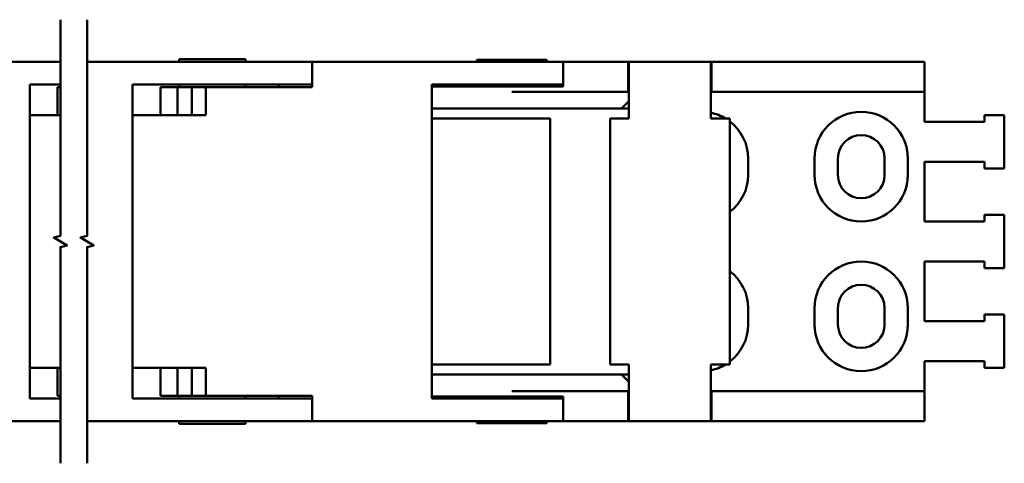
# Model space of a CAD drawing. Header units: millimetres. Extents: x 20 to 820, y -661 to 861.
# Tile 2 of 11: x 411 to 559, y -661 to -595. Entities that reach past the tile are written whole.
import ezdxf

# ---------------------------------------------------------------- set-up
doc = ezdxf.new("R2010")
doc.units = ezdxf.units.MM
doc.header["$LTSCALE"] = 2
doc.layers.add('외형선(ISO)', color=7, linetype='Continuous', lineweight=50)
doc.layers.add('절단선(ISO)', color=1, linetype='Continuous', lineweight=50)

msp = doc.modelspace()

# ---------------------------------------------------------------- linework, layer by layer
at = {"layer": '외형선(ISO)'}
for p, q in [((434.872, -600.635), (444.872, -600.635)), ((434.872, -601.035), (434.872, -600.635)), ((444.872, -601.035), (444.872, -600.635)), ((417.035, -601.035), (394.417, -601.035)), ((439.872, -601.035), (421.035, -601.035)), ((439.872, -601.035), (454.872, -601.035)), ((484.872, -601.035), (454.872, -601.035)), ((454.872, -601.035), (454.872, -604.835)), ((490.122, -600.735), (479.622, -600.735)), ((479.622, -601.035), (479.622, -600.735)), ((484.872, -601.035), (492.57, -601.035)), ((490.122, -601.035), (490.122, -600.735)), ((492.57, -601.035), (502.372, -601.035)), ((492.57, -601.035), (492.57, -604.735)), ((502.372, -605.535), (502.372, -601.035)), ((502.372, -601.035), (502.472, -601.035)), ((502.472, -602.785), (502.472, -601.035)), ((514.772, -601.035), (502.472, -601.035)), ((514.772, -601.035), (514.772, -602.785)), ((514.772, -601.035), (514.872, -601.035)), ((514.872, -601.035), (514.872, -605.535)), ((514.872, -601.035), (521.872, -601.035)), ((521.872, -601.035), (546.872, -601.035)), ((546.872, -605.535), (546.872, -601.035)), ((502.472, -602.785), (502.472, -609.535)), ((514.772, -609.535), (514.772, -602.785)), ((412.417, -604.435), (417.035, -604.435)), ((412.417, -604.435), (412.417, -651.635)), ((416.623, -604.835), (417.035, -604.835)), ((416.623, -604.835), (416.623, -609.035)), ((427.872, -604.435), (439.872, -604.435)), ((427.872, -604.435), (427.872, -651.635)), ((432.078, -604.835), (432.078, -609.035)), ((432.078, -604.835), (434.622, -604.835)), ((436.794, -604.835), (434.622, -604.835)), ((434.622, -604.835), (434.622, -609.035)), ((434.872, -604.835), (434.872, -604.435)), ((438.872, -604.835), (436.794, -604.835)), ((436.794, -604.835), (436.794, -609.035)), ((438.872, -604.835), (439.872, -604.835)), ((438.872, -604.835), (438.872, -609.035)), ((454.872, -604.435), (439.872, -604.435)), ((454.872, -604.835), (439.872, -604.835)), ((444.872, -604.835), (444.872, -604.435)), ((449.872, -604.435), (449.872, -604.835)), ((472.872, -604.435), (484.872, -604.435)), ((472.872, -604.435), (472.872, -651.635)), ((472.872, -604.735), (484.872, -604.735)), ((479.622, -604.735), (479.622, -604.435)), ((492.57, -604.435), (484.872, -604.435)), ((492.57, -604.735), (484.872, -604.735)), ((490.122, -604.735), (490.122, -604.435)), ((502.372, -605.535), (484.872, -605.535)), ((502.472, -605.535), (502.372, -605.535)), ((514.872, -605.535), (514.772, -605.535)), ((521.872, -605.535), (514.872, -605.535)), ((546.872, -605.535), (521.872, -605.535)), ((546.872, -610.035), (546.872, -605.535)), ((472.872, -608.035), (492.248, -608.035)), ((501.372, -608.035), (492.248, -608.035)), ((502.472, -606.935), (501.372, -608.035)), ((501.372, -608.035), (502.472, -608.035)), ((412.417, -609.035), (417.035, -609.035)), ((427.872, -609.035), (438.872, -609.035)), ((490.622, -609.535), (472.872, -609.535)), ((490.622, -609.535), (490.622, -646.535)), ((502.472, -609.535), (499.622, -609.535)), ((499.622, -609.535), (499.622, -646.535)), ((517.622, -609.535), (514.772, -609.535)), ((517.622, -646.535), (517.622, -609.535)), ((555.872, -609.035), (558.872, -609.035)), ((555.872, -610.035), (555.872, -609.035)), ((558.872, -609.035), (558.872, -617.035)), ((546.872, -610.035), (555.872, -610.035)), ((520.372, -618.035), (520.372, -615.535)), ((530.372, -615.535), (530.372, -618.035)), ((533.872, -618.035), (533.872, -615.535)), ((540.872, -615.535), (540.872, -618.035)), ((544.372, -618.035), (544.372, -615.535)), ((546.872, -625.035), (546.872, -616.035)), ((555.872, -616.035), (546.872, -616.035)), ((555.872, -617.035), (555.872, -616.035)), ((558.872, -617.035), (555.872, -617.035)), ((555.872, -624.035), (558.872, -624.035)), ((555.872, -625.035), (555.872, -624.035)), ((558.872, -624.035), (558.872, -632.035)), ((546.872, -625.035), (555.872, -625.035)), ((546.872, -640.035), (546.872, -631.035)), ((555.872, -631.035), (546.872, -631.035)), ((555.872, -632.035), (555.872, -631.035)), ((558.872, -632.035), (555.872, -632.035)), ((520.372, -640.535), (520.372, -638.035)), ((530.372, -638.035), (530.372, -640.535)), ((533.872, -640.535), (533.872, -638.035)), ((540.872, -638.035), (540.872, -640.535)), ((544.372, -640.535), (544.372, -638.035)), ((555.872, -639.035), (558.872, -639.035)), ((555.872, -640.035), (555.872, -639.035)), ((558.872, -639.035), (558.872, -647.035)), ((546.872, -640.035), (555.872, -640.035)), ((490.622, -646.535), (472.872, -646.535)), ((502.472, -646.535), (499.622, -646.535)), ((502.472, -653.285), (502.472, -646.535)), ((514.772, -646.535), (514.772, -653.285)), ((517.622, -646.535), (514.772, -646.535)), ((546.872, -650.535), (546.872, -646.035)), ((555.872, -646.035), (546.872, -646.035)), ((555.872, -647.035), (555.872, -646.035)), ((412.417, -647.035), (417.035, -647.035)), ((416.623, -651.235), (416.623, -647.035)), ((427.872, -647.035), (438.872, -647.035)), ((432.078, -651.235), (432.078, -647.035)), ((434.622, -647.035), (434.622, -651.235)), ((436.794, -651.235), (436.794, -647.035)), ((438.872, -651.235), (438.872, -647.035)), ((472.872, -648.035), (492.248, -648.035)), ((501.372, -648.035), (492.248, -648.035)), ((501.372, -648.035), (502.472, -649.135)), ((502.472, -648.035), (501.372, -648.035)), ((558.872, -647.035), (555.872, -647.035)), ((502.372, -650.535), (484.872, -650.535)), ((502.372, -650.535), (502.472, -650.535)), ((502.372, -655.035), (502.372, -650.535)), ((514.772, -650.535), (514.872, -650.535)), ((514.872, -650.535), (514.872, -655.035)), ((521.872, -650.535), (514.872, -650.535)), ((521.872, -650.535), (546.872, -650.535)), ((546.872, -655.035), (546.872, -650.535)), ((412.417, -651.635), (417.035, -651.635)), ((416.623, -651.235), (417.035, -651.235)), ((427.872, -651.635), (439.872, -651.635)), ((432.078, -651.235), (434.622, -651.235)), ((436.794, -651.235), (434.622, -651.235)), ((434.872, -651.635), (434.872, -651.235)), ((438.872, -651.235), (436.794, -651.235)), ((438.872, -651.235), (439.872, -651.235)), ((454.872, -651.235), (439.872, -651.235)), ((454.872, -651.635), (439.872, -651.635)), ((444.872, -651.635), (444.872, -651.235)), ((449.872, -651.635), (449.872, -651.235)), ((454.872, -655.035), (454.872, -651.235)), ((484.872, -651.335), (472.872, -651.335)), ((472.872, -651.635), (484.872, -651.635)), ((479.622, -651.635), (479.622, -651.335)), ((484.872, -651.335), (492.57, -651.335)), ((492.57, -651.635), (484.872, -651.635)), ((490.122, -651.635), (490.122, -651.335)), ((492.57, -651.335), (492.57, -655.035)), ((502.472, -653.285), (502.472, -655.035)), ((514.772, -655.035), (514.772, -653.285)), ((417.035, -655.035), (394.417, -655.035)), ((439.872, -655.035), (421.035, -655.035)), ((434.872, -655.435), (434.872, -655.035)), ((434.872, -655.435), (444.872, -655.435)), ((439.872, -655.035), (454.872, -655.035)), ((444.872, -655.435), (444.872, -655.035)), ((484.872, -655.035), (454.872, -655.035)), ((479.622, -655.335), (479.622, -655.035)), ((490.122, -655.335), (479.622, -655.335)), ((484.872, -655.035), (492.57, -655.035)), ((490.122, -655.335), (490.122, -655.035)), ((492.57, -655.035), (502.372, -655.035)), ((502.472, -655.035), (502.372, -655.035)), ((514.772, -655.035), (502.472, -655.035)), ((514.872, -655.035), (514.772, -655.035)), ((514.872, -655.035), (521.872, -655.035)), ((546.872, -655.035), (521.872, -655.035))]:
    msp.add_line(p, q, dxfattribs=at)
for centre, radius, start, end in [((513.372, -615.535), 7, 58.99728, 78.46304), ((537.372, -615.535), 7, 0, 180), ((513.372, -615.535), 7, 0, 52.6168), ((537.372, -615.535), 3.5, 0, 180), ((513.372, -618.035), 7, 307.3832, 0), ((537.372, -618.035), 7, 180, 0), ((537.372, -618.035), 3.5, 180, 0), ((537.372, -638.035), 7, 0, 180), ((513.372, -638.035), 7, 0, 52.6168), ((537.372, -638.035), 3.5, 0, 180), ((513.372, -640.535), 7, 307.3832, 0), ((537.372, -640.535), 7, 180, 0), ((537.372, -640.535), 3.5, 180, 0), ((513.372, -640.535), 7, 281.53696, 301.00272)]:
    msp.add_arc(centre, radius, start, end, dxfattribs=at)
at = {"layer": '절단선(ISO)', "flags": 128}
for points in [[(417.035, -661.385), (417.035, -628.881), (418.035, -628.613), (416.035, -627.458), (417.035, -627.19), (417.035, -594.685)], [(421.035, -661.385), (421.035, -628.881), (422.035, -628.613), (420.035, -627.458), (421.035, -627.19), (421.035, -594.685)]]:
    msp.add_lwpolyline(points, dxfattribs=at)

doc.saveas('drawing.dxf')
